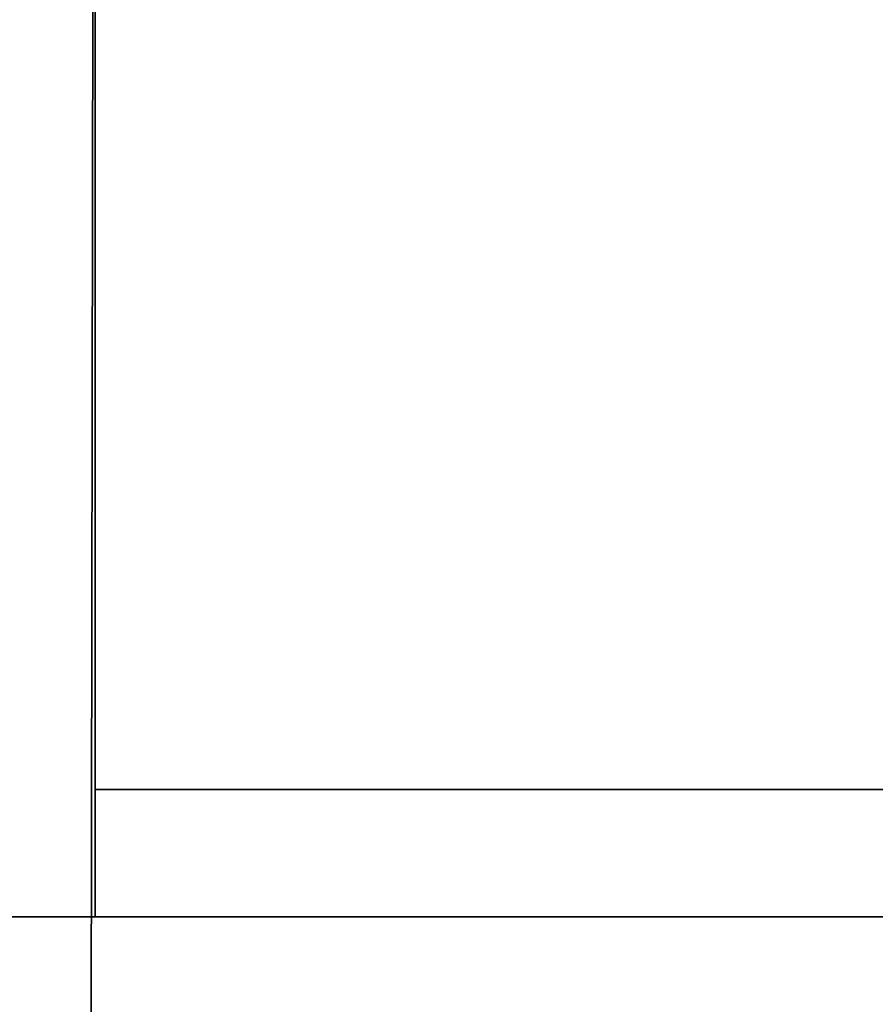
# Model space of a CAD drawing. Extents: x 413.3 to 457.5, y 5047.8 to 5050.
# Tile 133 of 256: x 419.263 to 419.3269, y 5049.8185 to 5049.892. Entities that reach past the tile are written whole.
import ezdxf

# ---------------------------------------------------------------- set-up
doc = ezdxf.new("R2010")
doc.units = 0
doc.header["$LTSCALE"] = 150
doc.header["$MEASUREMENT"] = 0
doc.layers.add('3DFACE_SHAPE', color=7, linetype='CONTINUOUS')

msp = doc.modelspace()

# ---------------------------------------------------------------- linework, layer by layer
at = {"layer": '3DFACE_SHAPE', "color": 13}
for points, invisible_edges in [([(415.468689, 5049.825009), (419.268689, 5049.825009), (415.468689, 5050.025009)], 2), ([(419.268689, 5049.825009), (419.268689, 5050.025009), (415.468689, 5050.025009)], 12), ([(419.268689, 5049.825009, -0.2), (415.468689, 5049.825009, -0.2), (419.268689, 5050.025009, -0.2)], 2), ([(415.468689, 5049.825009, -0.2), (415.468689, 5050.025009, -0.2), (419.268689, 5050.025009, -0.2)], 12), ([(419.365539, 5050.025014, -0.1905), (419.26869, 5050.025153, -0.1905), (419.26554, 5047.825153, -0.1905)], 12), ([(419.26869, 5050.025153, -0.0095), (419.362442, 5047.861866, -0.0095), (419.26554, 5047.825153, -0.0095)], 3), ([(419.26554, 5047.825153), (419.26869, 5050.025153), (419.26554, 5047.825153, -0.0095)], 2), ([(419.26869, 5050.025153), (419.26869, 5050.025153, -0.0095), (419.26554, 5047.825153, -0.0095)], 12), ([(419.468689, 5050.024866), (419.26869, 5050.025153), (419.26554, 5047.825153)], 12), ([(419.26554, 5047.825153, -0.2), (419.26869, 5050.025153, -0.2), (419.465539, 5047.824866, -0.2)], 2), ([(419.26554, 5047.825153, -0.1905), (419.26869, 5050.025153, -0.1905), (419.26554, 5047.825153, -0.2)], 2), ([(419.26869, 5050.025153, -0.1905), (419.26869, 5050.025153, -0.2), (419.26554, 5047.825153, -0.2)], 12), ([(419.362389, 5047.825014, -0.1905), (419.365539, 5050.025014, -0.1905), (419.26554, 5047.825153, -0.1905)], 2), ([(419.268689, 5050.025009, -0.2), (419.268689, 5049.921859, -0.1905), (419.268689, 5049.825009, -0.2)], 3), ([(419.268689, 5049.825009), (419.268689, 5049.928159, -0.0095), (419.268689, 5050.025009)], 3), ([(419.365487, 5049.988164, -0.0095), (419.365306, 5049.861864, -0.0095), (419.26869, 5050.025153, -0.0095)], 14), ([(419.26869, 5050.025153, -0.0095), (419.365306, 5049.861864, -0.0095), (419.362623, 5047.988166, -0.0095)], 13), ([(419.362623, 5047.988166, -0.0095), (419.362442, 5047.861866, -0.0095), (419.26869, 5050.025153, -0.0095)], 14), ([(419.26869, 5050.025153, -0.2), (419.468689, 5050.024866, -0.2), (419.465539, 5047.824866, -0.2)], 12), ([(419.465539, 5047.824866), (419.468689, 5050.024866), (419.26554, 5047.825153)], 2), ([(419.268689, 5049.921859, -0.0095), (419.268689, 5049.928159, -0.0095), (419.268689, 5049.825009)], 14), ([(415.468689, 5049.921859, -0.0095), (419.268689, 5049.921859, -0.0095), (415.468689, 5049.825009, -0.0095)], 2), ([(419.268689, 5049.921859, -0.0095), (419.268689, 5049.825009, -0.0095), (415.468689, 5049.825009, -0.0095)], 12), ([(419.268689, 5049.921859, -0.1905), (415.468689, 5049.921859, -0.1905), (419.268689, 5049.825009, -0.1905)], 2), ([(415.468689, 5049.921859, -0.1905), (415.468689, 5049.825009, -0.1905), (419.268689, 5049.825009, -0.1905)], 12), ([(419.268689, 5049.921859, -0.1905), (419.268689, 5049.825009, -0.1905), (419.268689, 5049.825009, -0.2)], 12), ([(419.268689, 5049.825009, -0.0095), (419.268689, 5049.921859, -0.0095), (419.268689, 5049.825009)], 2), ([(419.268689, 5049.834509, -2.5), (419.365539, 5049.834509, -2.5), (419.268689, 5049.825009, -2.5)], 2), ([(419.365539, 5049.834509, -2.5), (419.371839, 5049.834509, -2.5), (419.268689, 5049.825009, -2.5)], 15), ([(419.268689, 5049.825009, -2.5), (419.371839, 5049.834509, -2.5), (419.468689, 5049.825009, -2.5)], 3), ([(419.468689, 5049.825009, -0.2), (419.365539, 5049.834509, -0.2), (419.268689, 5049.825009, -0.2)], 3), ([(419.365539, 5049.834509, -0.2), (419.268689, 5049.834509, -0.2), (419.268689, 5049.825009, -0.2)], 12), ([(419.268689, 5049.834509, -2.5), (419.268689, 5049.834509, -0.2), (419.365539, 5049.834509, -2.5)], 2), ([(419.268689, 5049.834509, -0.2), (419.365539, 5049.834509, -0.2), (419.365539, 5049.834509, -2.5)], 12), ([(419.268689, 5049.825009, -2.5), (419.268689, 5049.825009, -0.2), (419.268689, 5049.834509, -2.5)], 2), ([(419.268689, 5049.825009, -0.2), (419.268689, 5049.834509, -0.2), (419.268689, 5049.834509, -2.5)], 12), ([(415.468689, 5049.825009, -0.0095), (419.268689, 5049.825009, -0.0095), (415.468689, 5049.825009)], 2), ([(419.268689, 5049.825009, -0.0095), (419.268689, 5049.825009), (415.468689, 5049.825009)], 12), ([(419.268689, 5049.825009, -0.1905), (415.468689, 5049.825009, -0.1905), (419.268689, 5049.825009, -0.2)], 2), ([(415.468689, 5049.825009, -0.1905), (415.468689, 5049.825009, -0.2), (419.268689, 5049.825009, -0.2)], 12), ([(419.468689, 5049.825009, -2.5), (419.468689, 5049.825009, -0.2), (419.268689, 5049.825009, -2.5)], 2), ([(419.468689, 5049.825009, -0.2), (419.268689, 5049.825009, -0.2), (419.268689, 5049.825009, -2.5)], 12)]:
    msp.add_3dface(points, dxfattribs=dict(at, invisible_edges=invisible_edges))

doc.saveas('drawing.dxf')
